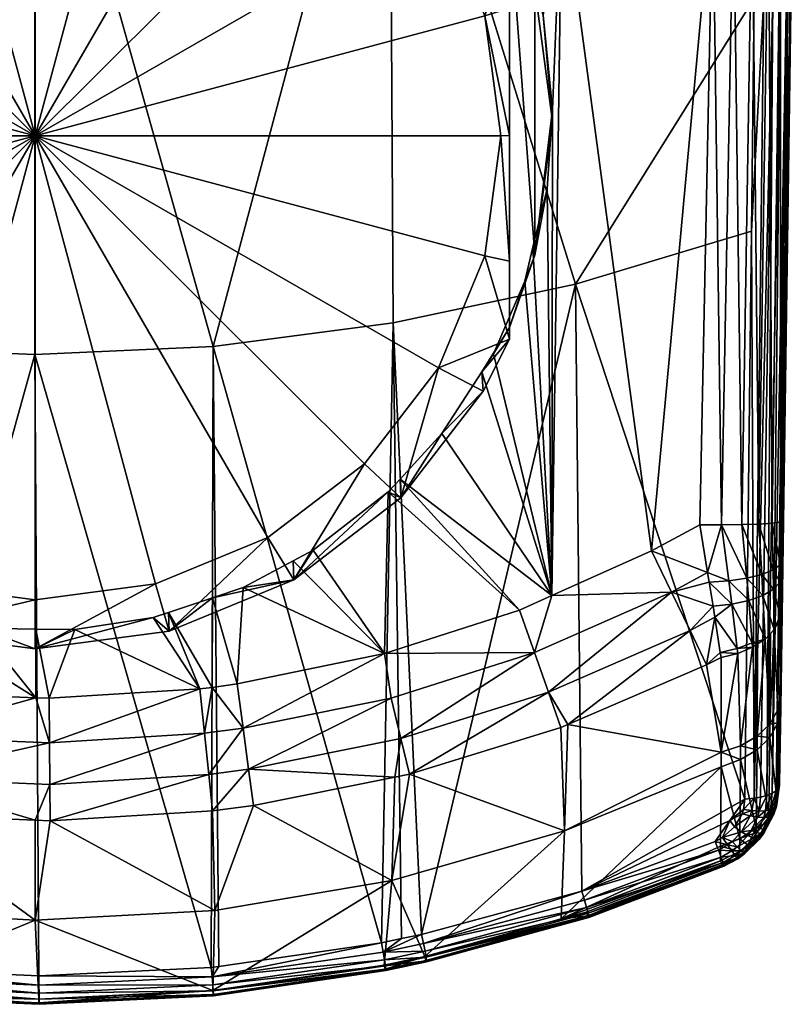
# Model space of a CAD drawing. Extents: x -0.025 to 0.085, y -0.119 to 0.084.
# Tile 2 of 256: x 0 to 0.018, y -0.119 to -0.097. Entities that reach past the tile are written whole.
import ezdxf

# ---------------------------------------------------------------- set-up
doc = ezdxf.new("R2010")
doc.units = 0
doc.layers.add('mesh', color=7, linetype='CONTINUOUS')

msp = doc.modelspace()

# ---------------------------------------------------------------- meshes
at = {"layer": 'mesh'}
mesh = msp.add_polyface(dxfattribs=at)
corners = [(-0.006, -0.088841, 0.083135), (-0.007494, -0.089396, 0.088498), (-0.008485, -0.090741, 0.083301), (-0.007637, -0.091647, 0.082685), (-0.0054, -0.089937, 0.082535), (-0.002795, -0.088862, 0.082441), (-0.003106, -0.087647, 0.08303), (0, -0.099254, 0.08335), (0, -0.088495, 0.082409), (-0.006113, -0.092497, 0.148372), (0, -0.08844, 0.149892), (0, -0.092797, 0.148455), (-0.007898, -0.087553, 0.149815), (-0.007919, -0.092223, 0.14827), (-0.006125, -0.092899, 0.147469), (-0.003565, -0.091164, 0.143714), (-0.007393, -0.090819, 0.143817), (0, -0.091257, 0.143686), (0, -0.091171, 0.143571), (-0.00354, -0.090566, 0.143377), (0, -0.090515, 0.143361), (-0.003532, -0.090424, 0.143391), (0, -0.090658, 0.143347), (-0.003562, -0.091078, 0.143599), (-0.008697, -0.090614, 0.143741), (-0.003558, -0.09097, 0.143505), (-0.008687, -0.090507, 0.14365), (0, -0.091063, 0.143476), (-0.003553, -0.090845, 0.143435), (-0.008674, -0.090384, 0.143582), (0, -0.090938, 0.143405), (-0.003547, -0.090709, 0.143391), (-0.008659, -0.09025, 0.14354), (0, -0.090801, 0.143362), (-0.008642, -0.090111, 0.143527), (-0.007608, -0.090062, 0.143511)]
mesh.append_faces([[corners[k] for k in face] for face in [(0, 1, 2, 2), (3, 0, 2, 2), (4, 0, 3, 3), (5, 6, 4, 4), (7, 8, 5, 5), (9, 10, 11, 11), (9, 12, 10, 10), (9, 13, 12, 12), (14, 15, 16, 16), (14, 17, 15, 15), (15, 17, 18, 18), (19, 20, 21, 21), (19, 22, 20, 20), (23, 15, 18, 18), (23, 16, 15, 15), (24, 16, 23, 23), (24, 25, 26, 26), (23, 25, 24, 24), (23, 27, 25, 25), (18, 27, 23, 23), (26, 28, 29, 29), (25, 28, 26, 26), (25, 30, 28, 28), (27, 30, 25, 25), (29, 31, 32, 32), (28, 31, 29, 29), (28, 33, 31, 31), (30, 33, 28, 28), (32, 19, 34, 34), (31, 19, 32, 32), (31, 22, 19, 19), (33, 22, 31, 31), (35, 19, 21, 21), (35, 34, 19, 19)]])
mesh = msp.add_polyface(dxfattribs=at)
corners = [(0.006283, -0.08855, 0.088404), (0.006, -0.088841, 0.083135), (0.007767, -0.089619, 0.088523), (0.0054, -0.089937, 0.082535), (0.002795, -0.088862, 0.082441), (0.008485, -0.090741, 0.083301), (0.007637, -0.091647, 0.082685), (0, -0.099254, 0.08335), (0.003565, -0.091164, 0.143714), (0, -0.091257, 0.143686), (0, -0.092302, 0.145578), (0.00612, -0.092858, 0.147454), (0.007393, -0.090819, 0.143817), (0.003532, -0.090424, 0.143391), (0, -0.090515, 0.143361), (0, -0.090658, 0.143347), (0.00354, -0.090566, 0.143377), (0, -0.090801, 0.143362), (0.003547, -0.090709, 0.143391), (0, -0.090938, 0.143405), (0.003553, -0.090845, 0.143435), (0, -0.091063, 0.143476), (0.003558, -0.09097, 0.143505), (0, -0.091171, 0.143571), (0.003562, -0.091078, 0.143599), (0.007608, -0.090062, 0.143511), (0.008642, -0.090111, 0.143527), (0.008697, -0.090614, 0.143741), (0.008659, -0.09025, 0.14354), (0.008674, -0.090384, 0.143582), (0.008687, -0.090507, 0.14365), (0.007898, -0.087553, 0.149815), (0.006108, -0.092466, 0.148358), (0.005209, -0.092579, 0.148397), (0.007922, -0.092237, 0.148279), (0, -0.092797, 0.148455), (0, -0.08844, 0.149892)]
mesh.append_faces([[corners[k] for k in face] for face in [(0, 1, 2, 2), (3, 1, 4, 4), (3, 5, 1, 1), (6, 5, 3, 3), (7, 3, 4, 4), (8, 9, 10, 10), (11, 12, 8, 8), (13, 14, 15, 15), (16, 15, 17, 17), (18, 17, 19, 19), (20, 19, 21, 21), (22, 21, 23, 23), (24, 23, 9, 9), (16, 13, 15, 15), (16, 25, 13, 13), (26, 25, 16, 16), (24, 12, 27, 27), (24, 8, 12, 12), (9, 8, 24, 24), (18, 16, 17, 17), (18, 26, 16, 16), (28, 26, 18, 18), (20, 18, 19, 19), (20, 28, 18, 18), (29, 28, 20, 20), (22, 20, 21, 21), (22, 29, 20, 20), (30, 29, 22, 22), (24, 22, 23, 23), (24, 30, 22, 22), (27, 30, 24, 24), (31, 32, 33, 33), (31, 34, 32, 32), (33, 35, 36, 36)]])
mesh = msp.add_polyface(dxfattribs=at)
corners = [(0.011288, -0.094677, 0.088967), (0.011, -0.094146, 0.086718), (0.011591, -0.095829, 0.086865), (0.011557, -0.095649, 0.089029), (0.01178, -0.096455, 0.089081), (0.012, -0.098923, 0.087136), (0.010912, -0.093874, 0.088905), (0.011591, -0.102017, 0.087406), (0.011, -0.094416, 0.083622), (0.011, -0.096289, 0.083432), (0.011, -0.099244, 0.083465), (0.016192, -0.09346, 0.089414), (0.01574, -0.091527, 0.089264), (0.015713, -0.093458, 0.08931), (0.016631, -0.093458, 0.089632), (0.016261, -0.088176, 0.089293), (0.017004, -0.093453, 0.089951), (0.016695, -0.088176, 0.089513), (0.017289, -0.093445, 0.090351), (0.017063, -0.088173, 0.089831), (0.017467, -0.093434, 0.090808), (0.017343, -0.088167, 0.090229), (0.017529, -0.09342, 0.091294), (0.017519, -0.08816, 0.090682), (0.015917, -0.108273, 0.089996), (0.016385, -0.108268, 0.090202), (0.016786, -0.108256, 0.090521), (0.017093, -0.108238, 0.09093), (0.017286, -0.108214, 0.091404), (0.017352, -0.108187, 0.091911), (0.012214, -0.093342, 0.088992), (0.014297, -0.108878, 0.089917), (0.012195, -0.092025, 0.147423), (0.01283, -0.091866, 0.147487), (0.012822, -0.091879, 0.147349), (0.012, -0.098642, 0.0892), (0.010355, -0.09269, 0.088815), (0.012179, -0.09201, 0.147269), (0.012161, -0.091972, 0.147153), (0.01129, -0.092121, 0.147206), (0.008046, -0.092674, 0.147402), (0.013126, -0.091688, 0.14709), (0.012809, -0.091864, 0.147219), (0.012201, -0.092008, 0.147536), (0.013481, -0.09166, 0.147445), (0.012204, -0.091941, 0.147726)]
mesh.append_faces([[corners[k] for k in face] for face in [(0, 1, 2, 2), (2, 3, 0, 0), (2, 4, 3, 3), (5, 4, 2, 2), (0, 6, 1, 1), (7, 2, 1, 1), (1, 8, 9, 9), (9, 10, 1, 1), (11, 12, 13, 13), (14, 15, 11, 11), (16, 17, 14, 14), (18, 19, 16, 16), (20, 21, 18, 18), (22, 23, 20, 20), (24, 11, 13, 13), (25, 14, 11, 11), (26, 16, 14, 14), (27, 18, 16, 16), (28, 20, 18, 18), (29, 22, 20, 20), (30, 3, 4, 4), (31, 13, 30, 30), (13, 12, 30, 30), (30, 0, 3, 3), (30, 6, 0, 0), (32, 33, 34, 34), (30, 4, 35, 35), (36, 6, 30, 30), (37, 38, 39, 39), (39, 40, 37, 37), (37, 41, 38, 38), (37, 34, 42, 42), (32, 34, 37, 37), (43, 33, 32, 32), (44, 43, 45, 45)]])
mesh = msp.add_polyface(dxfattribs=at)
corners = [(0.010392, -0.093217, 0.083517), (0.011, -0.094416, 0.083622), (0.011, -0.094146, 0.086718), (0.010363, -0.104724, 0.089459), (0.010631, -0.10431, 0.089442), (0.011, -0.103701, 0.087554), (0.011, -0.103972, 0.084458), (0.0108, -0.099254, 0.08335), (0.011, -0.099244, 0.083465), (0.010432, -0.09647, 0.083107), (0.010432, -0.102039, 0.083594), (0.011, -0.102161, 0.083945), (0.009353, -0.104634, 0.083821), (0.010392, -0.105171, 0.084563), (0.009353, -0.093875, 0.08288), (0.011, -0.096289, 0.083432), (0.002795, -0.088862, 0.082441), (0, -0.088495, 0.082409), (0, -0.099254, 0.08335), (0.007637, -0.106862, 0.084016), (0.0054, -0.108572, 0.084165), (0.007637, -0.091647, 0.082685), (0.008215, -0.088794, 0.107515), (0.012529, -0.102691, 0.102738), (0.008305, -0.103593, 0.102883), (0.004133, -0.10414, 0.10298), (-0.000005, -0.104327, 0.103024), (-0.000004, -0.089407, 0.107644), (0.006126, -0.092938, 0.14759), (0, -0.093254, 0.147798), (0.006127, -0.092952, 0.147724), (0, -0.093237, 0.147665), (0.003621, -0.093097, 0.14752), (0.00612, -0.092858, 0.147454), (0.010355, -0.09269, 0.088815), (0.010912, -0.093874, 0.088905), (0, -0.093202, 0.147543), (0.006124, -0.092821, 0.148128), (0, -0.093176, 0.148117), (0, -0.093072, 0.148267), (0.006127, -0.092938, 0.147864), (0, -0.093237, 0.147941)]
mesh.append_faces([[corners[k] for k in face] for face in [(0, 1, 2, 2), (3, 4, 5, 5), (5, 6, 3, 3), (7, 8, 9, 9), (10, 11, 7, 7), (10, 6, 11, 11), (12, 6, 10, 10), (12, 13, 6, 6), (14, 1, 0, 0), (9, 1, 14, 14), (9, 15, 1, 1), (8, 15, 9, 9), (16, 17, 18, 18), (18, 12, 10, 10), (18, 19, 12, 12), (20, 19, 18, 18), (18, 9, 14, 14), (18, 7, 9, 9), (10, 7, 18, 18), (14, 21, 18, 18), (22, 23, 24, 24), (25, 26, 27, 27), (24, 25, 22, 22), (28, 29, 30, 30), (28, 31, 29, 29), (32, 31, 28, 28), (28, 33, 32, 32), (2, 34, 0, 0), (2, 35, 34, 34), (32, 36, 31, 31), (37, 38, 39, 39), (40, 41, 38, 38), (30, 41, 40, 40), (29, 41, 30, 30)]])
mesh = msp.add_polyface(dxfattribs=at)
corners = [(-0.010392, -0.105171, 0.084563), (-0.011, -0.103972, 0.084458), (-0.011, -0.103701, 0.087554), (-0.010364, -0.092767, 0.088817), (-0.010923, -0.093872, 0.088903), (-0.011, -0.094146, 0.086718), (-0.011, -0.094416, 0.083622), (-0.010392, -0.093217, 0.083517), (-0.010797, -0.103979, 0.089428), (-0.010351, -0.104718, 0.089457), (-0.0108, -0.099254, 0.08335), (-0.011, -0.099244, 0.083465), (-0.010432, -0.102039, 0.083594), (-0.011, -0.096289, 0.083432), (-0.010432, -0.09647, 0.083107), (-0.009353, -0.093875, 0.08288), (-0.009353, -0.104634, 0.083821), (-0.011, -0.102161, 0.083945), (0, -0.099254, 0.08335), (-0.007637, -0.091647, 0.082685), (-0.0054, -0.089937, 0.082535), (-0.007637, -0.106862, 0.084016), (-0.002795, -0.109647, 0.084259), (0, -0.110013, 0.084291), (-0.008223, -0.088813, 0.107557), (-0.008315, -0.103612, 0.102932), (-0.012539, -0.102708, 0.102783), (-0.004143, -0.104152, 0.10301), (-0.000004, -0.089407, 0.107644), (-0.000005, -0.104327, 0.103024), (-0.006127, -0.092952, 0.147724), (0, -0.093254, 0.147798), (0, -0.093237, 0.147665), (-0.006127, -0.092938, 0.147864), (-0.006126, -0.092938, 0.14759), (0, -0.093202, 0.147543), (0, -0.093237, 0.147941), (-0.006126, -0.092894, 0.148002), (0, -0.093176, 0.148117), (-0.006121, -0.092724, 0.148234), (0, -0.093072, 0.148267)]
mesh.append_faces([[corners[k] for k in face] for face in [(0, 1, 2, 2), (3, 4, 5, 5), (3, 6, 7, 7), (5, 6, 3, 3), (2, 8, 9, 9), (10, 11, 12, 12), (10, 13, 11, 11), (14, 13, 10, 10), (14, 6, 13, 13), (15, 6, 14, 14), (12, 1, 16, 16), (12, 17, 1, 1), (11, 17, 12, 12), (15, 7, 6, 6), (18, 15, 14, 14), (18, 19, 15, 15), (20, 19, 18, 18), (18, 12, 16, 16), (18, 10, 12, 12), (14, 10, 18, 18), (16, 21, 18, 18), (22, 23, 18, 18), (2, 11, 5, 5), (2, 17, 11, 11), (1, 17, 2, 2), (24, 25, 26, 26), (24, 27, 25, 25), (28, 29, 27, 27), (30, 31, 32, 32), (30, 33, 31, 31), (34, 32, 35, 35), (33, 36, 31, 31), (37, 38, 36, 36), (39, 40, 38, 38)]])
mesh = msp.add_polyface(dxfattribs=at)
corners = [(-0.010364, -0.092767, 0.088817), (-0.010392, -0.093217, 0.083517), (-0.010174, -0.092391, 0.088787), (-0.009353, -0.093875, 0.08288), (-0.008485, -0.090741, 0.083301), (-0.007637, -0.091647, 0.082685), (0, -0.099254, 0.08335), (-0.002795, -0.088862, 0.082441), (-0.0054, -0.089937, 0.082535), (-0.000004, -0.089407, 0.107644), (-0.004143, -0.104152, 0.10301), (-0.008223, -0.088813, 0.107557), (-0.012247, -0.093329, 0.088992), (-0.006126, -0.092938, 0.14759), (-0.006125, -0.092899, 0.147469), (-0.007549, -0.092681, 0.147394), (-0.006127, -0.092952, 0.147724), (0, -0.093237, 0.147665), (-0.006113, -0.092497, 0.148372), (-0.006117, -0.092614, 0.148316), (-0.007919, -0.092223, 0.14827), (-0.012195, -0.091839, 0.147863), (-0.006121, -0.092724, 0.148234), (-0.006124, -0.092821, 0.148128), (-0.007393, -0.090819, 0.143817), (0, -0.092302, 0.145578), (0, -0.091257, 0.143686), (0, -0.093202, 0.147543), (0, -0.092913, 0.148394), (-0.012204, -0.091941, 0.147726), (-0.006126, -0.092894, 0.148002), (-0.012204, -0.092002, 0.147578), (-0.006127, -0.092938, 0.147864), (-0.012179, -0.09201, 0.147269), (-0.011288, -0.092106, 0.147199), (-0.012195, -0.092025, 0.147423), (0, -0.093237, 0.147941), (0, -0.093176, 0.148117), (0, -0.093072, 0.148267), (0, -0.092797, 0.148455), (-0.012179, -0.09172, 0.147962)]
mesh.append_faces([[corners[k] for k in face] for face in [(0, 1, 2, 2), (3, 4, 1, 1), (5, 4, 3, 3), (6, 7, 8, 8), (9, 10, 11, 11), (12, 0, 2, 2), (13, 14, 15, 15), (16, 17, 13, 13), (18, 19, 20, 20), (21, 22, 23, 23), (14, 24, 15, 15), (14, 25, 26, 26), (13, 27, 14, 14), (28, 22, 19, 19), (29, 23, 30, 30), (31, 32, 16, 16), (33, 15, 34, 34), (33, 13, 15, 15), (33, 16, 13, 13), (35, 16, 33, 33), (35, 31, 16, 16), (30, 36, 32, 32), (23, 37, 30, 30), (22, 37, 23, 23), (28, 38, 22, 22), (18, 28, 19, 19), (39, 28, 18, 18), (21, 23, 29, 29), (40, 22, 21, 21), (40, 19, 22, 22), (40, 20, 19, 19), (30, 31, 29, 29), (32, 31, 30, 30), (27, 25, 14, 14)]])
mesh = msp.add_polyface(dxfattribs=at)
corners = [(0.009353, -0.093875, 0.08288), (0.010392, -0.093217, 0.083517), (0.007637, -0.091647, 0.082685), (0, -0.099254, 0.08335), (0.0054, -0.089937, 0.082535), (0.008215, -0.088794, 0.107515), (0.004133, -0.10414, 0.10298), (-0.000004, -0.089407, 0.107644), (0.008703, -0.090701, 0.143852), (0.008046, -0.092674, 0.147402), (0.01129, -0.092121, 0.147206), (0.003621, -0.093097, 0.14752), (0.003565, -0.091164, 0.143714), (0, -0.092302, 0.145578), (0.00612, -0.092858, 0.147454), (0.007556, -0.092721, 0.147415), (0.007393, -0.090819, 0.143817), (0.012195, -0.092025, 0.147423), (0.006127, -0.092952, 0.147724), (0.006127, -0.092938, 0.147864), (0.006126, -0.092938, 0.14759), (0.006124, -0.092821, 0.148128), (0, -0.093072, 0.148267), (0.006121, -0.092724, 0.148234), (0.006117, -0.092614, 0.148316), (0.007922, -0.092237, 0.148279), (0.010127, -0.09196, 0.148183), (0.006108, -0.092466, 0.148358), (0.005209, -0.092579, 0.148397), (0.010355, -0.09269, 0.088815), (0.008485, -0.090741, 0.083301), (0, -0.093202, 0.147543), (0, -0.092913, 0.148394), (0, -0.092797, 0.148455), (0.012204, -0.091941, 0.147726), (0.006126, -0.092894, 0.148002), (0.012179, -0.09201, 0.147269), (0, -0.093176, 0.148117), (0.012175, -0.091693, 0.147975), (0.012195, -0.091839, 0.147863), (0.012201, -0.092008, 0.147536)]
mesh.append_faces([[corners[k] for k in face] for face in [(0, 1, 2, 2), (3, 2, 4, 4), (5, 6, 7, 7), (8, 9, 10, 10), (11, 12, 13, 13), (14, 12, 11, 11), (15, 16, 14, 14), (17, 18, 19, 19), (20, 15, 14, 14), (9, 15, 20, 20), (21, 22, 23, 23), (24, 25, 26, 26), (24, 27, 25, 25), (28, 27, 24, 24), (1, 29, 30, 30), (11, 13, 31, 31), (32, 33, 28, 28), (21, 34, 35, 35), (23, 34, 21, 21), (36, 18, 17, 17), (36, 20, 18, 18), (36, 9, 20, 20), (24, 32, 28, 28), (23, 32, 24, 24), (23, 22, 32, 32), (35, 37, 21, 21), (19, 37, 35, 35), (38, 24, 26, 26), (38, 23, 24, 24), (39, 23, 38, 38), (39, 34, 23, 23), (19, 40, 17, 17), (35, 40, 19, 19), (35, 34, 40, 40)]])
mesh = msp.add_polyface(dxfattribs=at)
corners = [(0.011591, -0.102017, 0.087406), (0.011545, -0.101837, 0.089343), (0.011873, -0.100481, 0.089286), (0.011356, -0.102622, 0.089376), (0.011, -0.103701, 0.087554), (0.010631, -0.10431, 0.089442), (0.0108, -0.099254, 0.08335), (0.011, -0.102161, 0.083945), (0.011, -0.099244, 0.083465), (0.011, -0.094146, 0.086718), (0.012, -0.098923, 0.087136), (0.011591, -0.095829, 0.086865), (0.011, -0.103972, 0.084458), (0.017185, -0.114441, 0.097315), (0.017423, -0.095904, 0.103865), (0.017507, -0.095836, 0.103653), (0.016969, -0.114551, 0.097618), (0.017111, -0.096011, 0.104205), (0.017289, -0.095963, 0.104053), (0.016902, -0.096043, 0.104313), (0.01661, -0.101467, 0.102481), (0.016671, -0.096058, 0.104372), (0.015917, -0.108273, 0.089996), (0.015713, -0.093458, 0.08931), (0.015411, -0.108271, 0.089915), (0.016385, -0.108268, 0.090202), (0.016192, -0.09346, 0.089414), (0.016786, -0.108256, 0.090521), (0.016631, -0.093458, 0.089632), (0.017093, -0.108238, 0.09093), (0.017004, -0.093453, 0.089951), (0.017286, -0.108214, 0.091404), (0.017289, -0.093445, 0.090351), (0.017352, -0.108187, 0.091911), (0.017467, -0.093434, 0.090808), (0.012529, -0.102691, 0.102738), (0.008215, -0.088794, 0.107515), (0.01734, -0.109063, 0.092062), (0.017335, -0.109431, 0.092193), (0.017536, -0.095763, 0.103428), (0.017529, -0.09342, 0.091294), (0.011983, -0.109916, 0.08992), (0.012, -0.098642, 0.0892), (0.01178, -0.096455, 0.089081), (0.017242, -0.114377, 0.09714), (0.017093, -0.1145, 0.097476), (0.016676, -0.114617, 0.097807), (0.017324, -0.110206, 0.092643), (0.017295, -0.112217, 0.094433), (0.012214, -0.093342, 0.088992)]
mesh.append_faces([[corners[k] for k in face] for face in [(0, 1, 2, 2), (0, 3, 1, 1), (4, 3, 0, 0), (4, 5, 3, 3), (6, 7, 8, 8), (0, 9, 4, 4), (10, 11, 0, 0), (7, 12, 4, 4), (9, 7, 4, 4), (9, 8, 7, 7), (13, 14, 15, 15), (16, 17, 18, 18), (19, 20, 21, 21), (22, 23, 24, 24), (25, 26, 22, 22), (27, 28, 25, 25), (29, 30, 27, 27), (31, 32, 29, 29), (33, 34, 31, 31), (21, 20, 35, 35), (36, 21, 35, 35), (37, 38, 39, 39), (39, 40, 33, 33), (41, 1, 3, 3), (41, 2, 1, 1), (10, 42, 43, 43), (0, 42, 10, 10), (0, 2, 42, 42), (44, 15, 39, 39), (45, 18, 14, 14), (46, 19, 17, 17), (46, 20, 19, 19), (47, 48, 39, 39), (41, 49, 42, 42)]])
mesh = msp.add_polyface(dxfattribs=at)
corners = [(0.009434, -0.106159, 0.089516), (0.008485, -0.107647, 0.08478), (0.008467, -0.107212, 0.08956), (0.010392, -0.105171, 0.084563), (0.010363, -0.104724, 0.089459), (0.011, -0.103972, 0.084458), (0.009353, -0.104634, 0.083821), (0.007637, -0.106862, 0.084016), (0.014756, -0.109833, 0.090109), (0.014297, -0.108878, 0.089917), (0.011983, -0.109916, 0.08992), (0.015762, -0.110417, 0.090539), (0.015187, -0.110729, 0.090522), (0.015569, -0.111524, 0.091139), (0.015723, -0.110165, 0.090386), (0.015633, -0.109602, 0.090167), (0.015596, -0.109383, 0.090126), (0.015411, -0.108271, 0.089915), (0.011907, -0.112156, 0.090551), (0.011582, -0.111236, 0.090128), (0.011234, -0.110252, 0.089921), (0.008305, -0.103593, 0.102883), (0.012529, -0.102691, 0.102738), (0.008964, -0.117774, 0.097927), (0.008494, -0.117872, 0.09794), (0.00803, -0.117968, 0.097953), (0.011356, -0.102622, 0.089376), (0.010631, -0.10431, 0.089442), (0.012214, -0.093342, 0.088992), (0.015713, -0.093458, 0.08931), (0.008191, -0.107513, 0.089573), (0.006, -0.109547, 0.084946), (0.0081, -0.111259, 0.089922), (0.008258, -0.112293, 0.090143), (0.016461, -0.114639, 0.097876), (0.012676, -0.11677, 0.097796), (0.012, -0.098642, 0.0892), (0.011873, -0.100481, 0.089286)]
mesh.append_faces([[corners[k] for k in face] for face in [(0, 1, 2, 2), (0, 3, 1, 1), (4, 3, 0, 0), (4, 5, 3, 3), (6, 1, 3, 3), (7, 1, 6, 6), (8, 9, 10, 10), (11, 12, 13, 13), (14, 8, 12, 12), (15, 8, 14, 14), (16, 8, 15, 15), (16, 9, 8, 8), (17, 9, 16, 16), (8, 18, 12, 12), (8, 19, 18, 18), (10, 19, 8, 8), (10, 20, 19, 19), (21, 22, 23, 23), (24, 25, 21, 21), (10, 26, 27, 27), (4, 10, 27, 27), (10, 2, 20, 20), (10, 0, 2, 2), (4, 0, 10, 10), (9, 28, 10, 10), (17, 29, 9, 9), (1, 30, 2, 2), (31, 30, 1, 1), (32, 19, 20, 20), (32, 33, 19, 19), (34, 35, 22, 22), (20, 30, 32, 32), (20, 2, 30, 30), (36, 37, 10, 10)]])
mesh = msp.add_polyface(dxfattribs=at)
corners = [(0.015917, -0.108273, 0.089996), (0.015411, -0.108271, 0.089915), (0.015596, -0.109383, 0.090126), (0.017125, -0.109768, 0.09138), (0.017276, -0.110379, 0.092245), (0.01728, -0.109605, 0.091775), (0.017282, -0.109196, 0.091613), (0.017335, -0.109431, 0.092193), (0.01734, -0.109063, 0.092062), (0.017116, -0.109319, 0.091188), (0.016851, -0.109427, 0.090813), (0.016876, -0.109913, 0.091026), (0.016502, -0.109514, 0.090507), (0.016548, -0.110031, 0.090733), (0.016088, -0.109573, 0.090288), (0.015633, -0.109602, 0.090167), (0.016157, -0.110116, 0.090516), (0.017286, -0.108214, 0.091404), (0.017352, -0.108187, 0.091911), (0.017093, -0.108238, 0.09093), (0.016786, -0.108256, 0.090521), (0.016385, -0.108268, 0.090202), (0.016461, -0.114639, 0.097876), (0.012529, -0.102691, 0.102738), (0.01661, -0.101467, 0.102481), (0.017264, -0.114206, 0.096811), (0.017262, -0.11431, 0.096959), (0.017536, -0.095763, 0.103428), (0.01729, -0.112511, 0.09474), (0.017295, -0.112217, 0.094433), (0.017242, -0.114377, 0.09714), (0.017185, -0.114441, 0.097315), (0.017507, -0.095836, 0.103653), (0.017093, -0.1145, 0.097476), (0.017423, -0.095904, 0.103865), (0.017324, -0.110206, 0.092643)]
mesh.append_faces([[corners[k] for k in face] for face in [(0, 1, 2, 2), (3, 4, 5, 5), (6, 7, 8, 8), (6, 5, 7, 7), (9, 5, 6, 6), (9, 3, 5, 5), (10, 3, 9, 9), (10, 11, 3, 3), (12, 11, 10, 10), (12, 13, 11, 11), (14, 13, 12, 12), (15, 16, 14, 14), (17, 8, 18, 18), (17, 6, 8, 8), (19, 6, 17, 17), (19, 9, 6, 6), (20, 9, 19, 19), (20, 10, 9, 9), (21, 10, 20, 20), (21, 12, 10, 10), (0, 12, 21, 21), (0, 14, 12, 12), (2, 14, 0, 0), (2, 15, 14, 14), (22, 23, 24, 24), (25, 26, 27, 27), (27, 28, 25, 25), (27, 29, 28, 28), (27, 18, 8, 8), (30, 27, 26, 26), (31, 32, 30, 30), (33, 34, 31, 31), (5, 35, 7, 7), (27, 7, 35, 35)]])
mesh = msp.add_polyface(dxfattribs=at)
corners = [(0.016819, -0.114592, 0.097734), (0.017111, -0.096011, 0.104205), (0.016969, -0.114551, 0.097618), (0.016746, -0.11318, 0.09348), (0.016754, -0.111038, 0.091561), (0.016639, -0.111112, 0.091462), (0.016157, -0.110116, 0.090516), (0.015723, -0.110165, 0.090386), (0.015762, -0.110417, 0.090539), (0.016631, -0.111008, 0.091372), (0.016282, -0.111147, 0.091175), (0.016548, -0.110031, 0.090733), (0.015889, -0.111239, 0.091041), (0.016088, -0.109573, 0.090288), (0.015633, -0.109602, 0.090167), (0.015569, -0.111524, 0.091139), (0.015907, -0.111355, 0.091136), (0.015187, -0.110729, 0.090522), (0.017289, -0.095963, 0.104053), (0.017093, -0.1145, 0.097476), (0.016676, -0.114617, 0.097807), (0.016461, -0.114639, 0.097876), (0.01661, -0.101467, 0.102481), (0.017041, -0.112896, 0.093763), (0.017055, -0.110794, 0.091881), (0.016926, -0.110926, 0.091708), (0.017141, -0.110706, 0.091996), (0.017227, -0.112568, 0.094087), (0.017249, -0.110511, 0.092249), (0.017324, -0.110206, 0.092643), (0.017295, -0.112217, 0.094433), (0.016295, -0.111258, 0.091269), (0.017276, -0.110379, 0.092245), (0.01728, -0.109605, 0.091775), (0.017125, -0.109768, 0.09138), (0.016876, -0.109913, 0.091026)]
mesh.append_faces([[corners[k] for k in face] for face in [(0, 1, 2, 2), (3, 4, 5, 5), (6, 7, 8, 8), (5, 9, 10, 10), (5, 4, 9, 9), (6, 9, 11, 11), (6, 10, 9, 9), (8, 10, 6, 6), (8, 12, 10, 10), (13, 6, 11, 11), (14, 7, 6, 6), (15, 16, 12, 12), (8, 15, 12, 12), (7, 17, 8, 8), (2, 18, 19, 19), (20, 1, 0, 0), (21, 22, 20, 20), (23, 24, 25, 25), (23, 26, 24, 24), (27, 28, 26, 26), (29, 28, 30, 30), (31, 12, 16, 16), (31, 10, 12, 12), (31, 5, 10, 10), (25, 24, 26, 26), (9, 4, 25, 25), (32, 28, 29, 29), (26, 28, 32, 32), (33, 32, 29, 29), (34, 26, 32, 32), (35, 26, 34, 34), (35, 25, 26, 26), (11, 25, 35, 35), (11, 9, 25, 25)]])
mesh = msp.add_polyface(dxfattribs=at)
corners = [(-0.006, -0.109547, 0.084946), (-0.005982, -0.109105, 0.089647), (-0.005154, -0.10958, 0.089671), (-0.006754, -0.108662, 0.089625), (-0.008168, -0.107496, 0.089572), (-0.008485, -0.107647, 0.08478), (-0.004093, -0.109969, 0.089691), (-0.003106, -0.110741, 0.085051), (-0.001279, -0.110673, 0.089729), (0, -0.111148, 0.085086), (0, -0.110013, 0.084291), (-0.002795, -0.109647, 0.084259), (-0.0054, -0.108572, 0.084165), (-0.007637, -0.106862, 0.084016), (-0.010392, -0.105171, 0.084563), (0, -0.099254, 0.08335), (-0.000005, -0.104327, 0.103024), (-0.003953, -0.118559, 0.098037), (-0.004143, -0.104152, 0.10301), (-0.008297, -0.117922, 0.09795), (-0.008315, -0.103612, 0.102932), (-0.004273, -0.118512, 0.098031), (-0.008128, -0.111253, 0.089922), (-0.00827, -0.111219, 0.089922), (-0.006518, -0.11164, 0.089922), (-0.00408, -0.112011, 0.089921), (-0.008483, -0.107226, 0.08956), (-0.003105, -0.110332, 0.089711), (0.000019, -0.110693, 0.089731), (0.00002, -0.112286, 0.089918)]
mesh.append_faces([[corners[k] for k in face] for face in [(0, 1, 2, 2), (0, 3, 1, 1), (0, 4, 3, 3), (5, 4, 0, 0), (6, 0, 2, 2), (6, 7, 0, 0), (7, 8, 9, 9), (10, 7, 9, 9), (11, 7, 10, 10), (11, 0, 7, 7), (12, 0, 11, 11), (12, 5, 0, 0), (13, 5, 12, 12), (13, 14, 5, 5), (15, 12, 11, 11), (15, 13, 12, 12), (16, 17, 18, 18), (18, 19, 20, 20), (17, 21, 18, 18), (22, 4, 23, 23), (22, 3, 4, 4), (22, 1, 3, 3), (24, 1, 22, 22), (24, 2, 1, 1), (25, 2, 24, 24), (6, 2, 25, 25), (5, 26, 4, 4), (27, 7, 6, 6), (7, 27, 8, 8), (8, 28, 9, 9), (23, 4, 26, 26), (27, 29, 8, 8), (6, 25, 27, 27), (29, 28, 8, 8)]])
mesh = msp.add_polyface(dxfattribs=at)
corners = [(0, -0.111148, 0.085086), (0.002741, -0.110425, 0.089716), (0.003106, -0.110741, 0.085051), (0.000923, -0.110706, 0.089731), (0.006, -0.109547, 0.084946), (0.004829, -0.109728, 0.089678), (0.005986, -0.10911, 0.089647), (0.004112, -0.109968, 0.089691), (0.003097, -0.110306, 0.089709), (0.006451, -0.108862, 0.089635), (0.007637, -0.106862, 0.084016), (0.008485, -0.107647, 0.08478), (0.0054, -0.108572, 0.084165), (0.002795, -0.109647, 0.084259), (0, -0.110013, 0.084291), (0, -0.099254, 0.08335), (0.00803, -0.117968, 0.097953), (0.004262, -0.118516, 0.09803), (0.004133, -0.10414, 0.10298), (0.004086, -0.118542, 0.098033), (0.000091, -0.118736, 0.098064), (-0.000005, -0.104327, 0.103024), (0.008305, -0.103593, 0.102883), (0.003818, -0.112082, 0.08992), (0.004104, -0.112044, 0.089921), (0.004689, -0.111966, 0.089921), (0.000019, -0.110693, 0.089731), (0.008191, -0.107513, 0.089573), (0.000326, -0.112298, 0.089918), (0.0081, -0.111259, 0.089922)]
mesh.append_faces([[corners[k] for k in face] for face in [(0, 1, 2, 2), (0, 3, 1, 1), (4, 5, 6, 6), (4, 7, 5, 5), (2, 7, 4, 4), (2, 8, 7, 7), (1, 8, 2, 2), (6, 9, 4, 4), (10, 4, 11, 11), (12, 4, 10, 10), (12, 2, 4, 4), (13, 2, 12, 12), (13, 0, 2, 2), (14, 0, 13, 13), (15, 13, 12, 12), (15, 14, 13, 13), (16, 17, 18, 18), (19, 20, 21, 21), (18, 19, 21, 21), (17, 19, 18, 18), (22, 16, 18, 18), (23, 1, 3, 3), (23, 8, 1, 1), (24, 8, 23, 23), (24, 7, 8, 8), (25, 7, 24, 24), (25, 5, 7, 7), (0, 26, 3, 3), (4, 9, 27, 27), (28, 3, 26, 26), (29, 5, 25, 25), (29, 6, 5, 5), (29, 9, 6, 6), (29, 27, 9, 9)]])
mesh = msp.add_polyface(dxfattribs=at)
corners = [(0.012817, -0.117345, 0.096585), (0.012196, -0.117416, 0.096381), (0.009038, -0.118289, 0.0965), (0.008069, -0.118183, 0.09784), (0.008494, -0.117872, 0.09794), (0.008964, -0.117774, 0.097927), (0.009009, -0.117987, 0.097813), (0.009044, -0.118167, 0.097649), (0.009068, -0.118303, 0.097446), (0.008101, -0.118364, 0.097677), (0.00908, -0.118386, 0.097215), (0.008123, -0.1185, 0.097474), (0.009079, -0.118412, 0.09697), (0.008134, -0.118585, 0.097243), (0.009065, -0.118379, 0.096727), (0.008133, -0.118611, 0.096999), (0.012789, -0.11715, 0.097511), (0.012739, -0.116977, 0.097678), (0.012824, -0.11728, 0.097305), (0.012841, -0.117358, 0.097072), (0.012838, -0.11738, 0.096828), (0.00812, -0.118579, 0.096755), (0.008484, -0.113232, 0.090578), (0.011582, -0.111236, 0.090128), (0.008258, -0.112293, 0.090143), (0.011907, -0.112156, 0.090551), (0.012195, -0.112972, 0.091171), (0.012352, -0.112905, 0.09117), (0.008682, -0.114061, 0.091206), (0.008275, -0.116523, 0.093693), (0.012278, -0.115376, 0.093575), (0.008096, -0.118489, 0.096528), (0.012676, -0.11677, 0.097796), (0.012529, -0.102691, 0.102738)]
mesh.append_faces([[corners[k] for k in face] for face in [(0, 1, 2, 2), (3, 4, 5, 5), (6, 3, 5, 5), (7, 3, 6, 6), (8, 9, 7, 7), (10, 11, 8, 8), (12, 13, 10, 10), (14, 15, 12, 12), (16, 6, 17, 17), (16, 7, 6, 6), (18, 7, 16, 16), (18, 8, 7, 7), (19, 8, 18, 18), (19, 10, 8, 8), (20, 10, 19, 19), (20, 12, 10, 10), (0, 12, 20, 20), (0, 14, 12, 12), (2, 14, 0, 0), (2, 21, 14, 14), (22, 23, 24, 24), (25, 23, 22, 22), (25, 26, 27, 27), (25, 28, 26, 26), (22, 28, 25, 25), (28, 29, 30, 30), (30, 26, 28, 28), (30, 27, 26, 26), (30, 2, 1, 1), (29, 2, 30, 30), (29, 31, 2, 2), (6, 5, 32, 32), (17, 6, 32, 32), (33, 32, 5, 5)]])
mesh = msp.add_polyface(dxfattribs=at)
corners = [(0.009044, -0.118167, 0.097649), (0.008101, -0.118364, 0.097677), (0.008069, -0.118183, 0.09784), (0.009068, -0.118303, 0.097446), (0.008123, -0.1185, 0.097474), (0.00803, -0.117968, 0.097953), (0.008494, -0.117872, 0.09794), (0.000334, -0.113335, 0.090159), (0.003818, -0.112082, 0.08992), (0.000326, -0.112298, 0.089918), (0.003927, -0.113109, 0.090156), (0.004104, -0.112044, 0.089921), (0.004826, -0.11299, 0.090154), (0.004028, -0.114065, 0.090603), (0.004117, -0.114905, 0.091243), (0.004953, -0.113943, 0.090599), (0.000349, -0.115142, 0.091262), (0.000342, -0.114297, 0.090614), (0.004689, -0.111966, 0.089921), (0.008258, -0.112293, 0.090143), (0.008484, -0.113232, 0.090578), (0.00834, -0.114129, 0.091209), (0.008682, -0.114061, 0.091206), (0.005064, -0.114781, 0.091237), (0.008305, -0.103593, 0.102883), (0.008964, -0.117774, 0.097927), (0.008275, -0.116523, 0.093693), (0.004165, -0.117217, 0.093786), (0, -0.117445, 0.09383), (0.000923, -0.110706, 0.089731), (0.0081, -0.111259, 0.089922), (0.004126, -0.119076, 0.096613), (0.008096, -0.118489, 0.096528)]
mesh.append_faces([[corners[k] for k in face] for face in [(0, 1, 2, 2), (3, 4, 1, 1), (5, 6, 2, 2), (7, 8, 9, 9), (10, 8, 7, 7), (10, 11, 8, 8), (12, 11, 10, 10), (13, 14, 15, 15), (13, 16, 14, 14), (17, 16, 13, 13), (18, 11, 12, 12), (17, 10, 7, 7), (13, 10, 17, 17), (13, 12, 10, 10), (15, 12, 13, 13), (15, 19, 12, 12), (20, 19, 15, 15), (20, 21, 22, 22), (15, 21, 20, 20), (15, 23, 21, 21), (14, 23, 15, 15), (24, 25, 6, 6), (26, 23, 27, 27), (26, 21, 23, 23), (22, 21, 26, 26), (27, 16, 28, 28), (27, 14, 16, 16), (23, 14, 27, 27), (8, 29, 9, 9), (30, 12, 19, 19), (18, 12, 30, 30), (27, 31, 26, 26), (28, 31, 27, 27), (31, 32, 26, 26)]])
mesh = msp.add_polyface(dxfattribs=at)
corners = [(0.000091, -0.118955, 0.097953), (-0.003953, -0.118559, 0.098037), (0.000091, -0.118736, 0.098064), (-0.003972, -0.118776, 0.097926), (0.000092, -0.11914, 0.097792), (-0.003987, -0.11896, 0.097764), (0.000092, -0.11928, 0.09759), (-0.003997, -0.119099, 0.097562), (0.000092, -0.119367, 0.09736), (-0.004002, -0.119185, 0.097333), (0.000092, -0.119396, 0.097116), (-0.004002, -0.119213, 0.097089), (0.000091, -0.119364, 0.096873), (-0.003996, -0.119181, 0.096846), (0.000091, -0.119274, 0.096644), (-0.003984, -0.119091, 0.096618), (-0.003217, -0.113186, 0.090157), (-0.003129, -0.112155, 0.08992), (-0.00408, -0.112011, 0.089921), (0.00002, -0.112286, 0.089918), (0.000334, -0.113335, 0.090159), (0.000326, -0.112298, 0.089918), (0.000342, -0.114297, 0.090614), (0.000001, -0.115127, 0.091261), (0.000349, -0.115142, 0.091262), (-0.003299, -0.114143, 0.090607), (-0.00337, -0.114985, 0.091249), (-0.004199, -0.114861, 0.091243), (-0.000005, -0.104327, 0.103024), (0, -0.117445, 0.09383), (-0.004164, -0.117211, 0.093779), (-0.003105, -0.110332, 0.089711), (0.000019, -0.110693, 0.089731)]
mesh.append_faces([[corners[k] for k in face] for face in [(0, 1, 2, 2), (0, 3, 1, 1), (4, 3, 0, 0), (4, 5, 3, 3), (6, 5, 4, 4), (6, 7, 5, 5), (8, 7, 6, 6), (8, 9, 7, 7), (10, 9, 8, 8), (10, 11, 9, 9), (12, 11, 10, 10), (12, 13, 11, 11), (14, 13, 12, 12), (14, 15, 13, 13), (16, 17, 18, 18), (16, 19, 17, 17), (20, 19, 16, 16), (20, 21, 19, 19), (22, 23, 24, 24), (25, 23, 22, 22), (25, 26, 23, 23), (27, 26, 25, 25), (25, 20, 16, 16), (22, 20, 25, 25), (28, 2, 1, 1), (29, 23, 26, 26), (29, 24, 23, 23), (26, 27, 30, 30), (30, 29, 26, 26), (30, 15, 29, 29), (15, 14, 29, 29), (31, 17, 19, 19), (31, 18, 17, 17), (21, 32, 19, 19)]])
mesh = msp.add_polyface(dxfattribs=at)
corners = [(0.016789, -0.114914, 0.097612), (0.016819, -0.114592, 0.097734), (0.016969, -0.114551, 0.097618), (0.016342, -0.115555, 0.095843), (0.016722, -0.1153, 0.096028), (0.016359, -0.113721, 0.093591), (0.016743, -0.113494, 0.09381), (0.016746, -0.11318, 0.09348), (0.016361, -0.113403, 0.093256), (0.017197, -0.114604, 0.096527), (0.017037, -0.113204, 0.094086), (0.017013, -0.114977, 0.096261), (0.017223, -0.11287, 0.094403), (0.017041, -0.112896, 0.093763), (0.017227, -0.112568, 0.094087), (0.015911, -0.11355, 0.093105), (0.016639, -0.111112, 0.091462), (0.017264, -0.114206, 0.096811), (0.017262, -0.11431, 0.096959), (0.01729, -0.112511, 0.09474), (0.017295, -0.112217, 0.094433), (0.017189, -0.114805, 0.096934), (0.017197, -0.114745, 0.09674), (0.017242, -0.114377, 0.09714), (0.017185, -0.114441, 0.097315), (0.017142, -0.114854, 0.097127), (0.017057, -0.114889, 0.097309), (0.017093, -0.1145, 0.097476), (0.016938, -0.114909, 0.097473), (0.01591, -0.113889, 0.093464), (0.016295, -0.111258, 0.091269), (0.015907, -0.111355, 0.091136), (0.016926, -0.110926, 0.091708), (0.016754, -0.111038, 0.091561), (0.017141, -0.110706, 0.091996), (0.017249, -0.110511, 0.092249)]
mesh.append_faces([[corners[k] for k in face] for face in [(0, 1, 2, 2), (3, 4, 5, 5), (6, 7, 8, 8), (9, 10, 11, 11), (12, 10, 9, 9), (12, 13, 10, 10), (14, 13, 12, 12), (5, 8, 15, 15), (5, 6, 8, 8), (4, 6, 5, 5), (7, 16, 8, 8), (7, 10, 13, 13), (6, 10, 7, 7), (6, 11, 10, 10), (4, 11, 6, 6), (17, 9, 18, 18), (17, 12, 9, 9), (19, 12, 17, 17), (19, 14, 12, 12), (20, 14, 19, 19), (21, 18, 22, 22), (21, 23, 18, 18), (24, 23, 25, 25), (26, 27, 24, 24), (28, 2, 27, 27), (18, 9, 22, 22), (15, 29, 5, 5), (15, 30, 31, 31), (15, 8, 30, 30), (8, 16, 30, 30), (32, 33, 7, 7), (7, 13, 32, 32), (14, 34, 13, 13), (20, 35, 14, 14)]])
mesh = msp.add_polyface(dxfattribs=at)
corners = [(0.016231, -0.115944, 0.097169), (0.015952, -0.116103, 0.097153), (0.015909, -0.115982, 0.097362), (0.016156, -0.11584, 0.09737), (0.015846, -0.115817, 0.097533), (0.016058, -0.115698, 0.097534), (0.015767, -0.11562, 0.097656), (0.012739, -0.116977, 0.097678), (0.012789, -0.11715, 0.097511), (0.012824, -0.11728, 0.097305), (0.015972, -0.116176, 0.09692), (0.012841, -0.117358, 0.097072), (0.015969, -0.116194, 0.096675), (0.012838, -0.11738, 0.096828), (0.015941, -0.116156, 0.096434), (0.012817, -0.117345, 0.096585), (0.012779, -0.117255, 0.09636), (0.012196, -0.117416, 0.096381), (0.015187, -0.110729, 0.090522), (0.012352, -0.112905, 0.09117), (0.015569, -0.111524, 0.091139), (0.011907, -0.112156, 0.090551), (0.015911, -0.11355, 0.093105), (0.012278, -0.115376, 0.093575), (0.015907, -0.111355, 0.091136), (0.015943, -0.115527, 0.097653), (0.012676, -0.11677, 0.097796), (0.015892, -0.116066, 0.096211), (0.016336, -0.115848, 0.096272), (0.015897, -0.115726, 0.095717), (0.016114, -0.115131, 0.097766), (0.016461, -0.114639, 0.097876), (0.01591, -0.113889, 0.093464)]
mesh.append_faces([[corners[k] for k in face] for face in [(0, 1, 2, 2), (3, 2, 4, 4), (5, 4, 6, 6), (5, 3, 4, 4), (2, 7, 4, 4), (2, 8, 7, 7), (1, 8, 2, 2), (1, 9, 8, 8), (10, 9, 1, 1), (10, 11, 9, 9), (12, 11, 10, 10), (12, 13, 11, 11), (14, 13, 12, 12), (14, 15, 13, 13), (15, 16, 17, 17), (18, 19, 20, 20), (18, 21, 19, 19), (22, 19, 23, 23), (22, 20, 19, 19), (24, 20, 22, 22), (25, 5, 6, 6), (4, 26, 6, 6), (4, 7, 26, 26), (27, 15, 14, 14), (27, 16, 15, 15), (28, 29, 27, 27), (30, 26, 31, 31), (30, 6, 26, 26), (25, 6, 30, 30), (22, 23, 32, 32), (23, 17, 32, 32), (17, 29, 32, 32), (17, 27, 29, 29), (16, 27, 17, 17)]])
mesh = msp.add_polyface(dxfattribs=at)
corners = [(0.017133, -0.114927, 0.096653), (0.016996, -0.115166, 0.096545), (0.017132, -0.114986, 0.096852), (0.016897, -0.115063, 0.097416), (0.017057, -0.114889, 0.097309), (0.017012, -0.115055, 0.097242), (0.016938, -0.114909, 0.097473), (0.016752, -0.115052, 0.097564), (0.016606, -0.115365, 0.097469), (0.016789, -0.114914, 0.097612), (0.017091, -0.115029, 0.097052), (0.017189, -0.114805, 0.096934), (0.017142, -0.114854, 0.097127), (0.017185, -0.114441, 0.097315), (0.016833, -0.115433, 0.097104), (0.016969, -0.114551, 0.097618), (0.016582, -0.115022, 0.097682), (0.016617, -0.114903, 0.097721), (0.016396, -0.114976, 0.097763), (0.016429, -0.114876, 0.097794), (0.017013, -0.114977, 0.096261), (0.016722, -0.1153, 0.096028), (0.016114, -0.115131, 0.097766), (0.016461, -0.114639, 0.097876), (0.017197, -0.114745, 0.09674), (0.017242, -0.114377, 0.09714), (0.017093, -0.1145, 0.097476), (0.016676, -0.114617, 0.097807), (0.016819, -0.114592, 0.097734), (0.016219, -0.115282, 0.097687), (0.016359, -0.113721, 0.093591), (0.01591, -0.113889, 0.093464), (0.016342, -0.115555, 0.095843), (0.017197, -0.114604, 0.096527)]
mesh.append_faces([[corners[k] for k in face] for face in [(0, 1, 2, 2), (3, 4, 5, 5), (6, 4, 3, 3), (7, 3, 8, 8), (7, 6, 3, 3), (9, 6, 7, 7), (10, 11, 2, 2), (12, 11, 10, 10), (12, 4, 13, 13), (12, 5, 4, 4), (10, 5, 12, 12), (10, 14, 5, 5), (9, 15, 6, 6), (16, 9, 7, 7), (17, 9, 16, 16), (18, 17, 16, 16), (19, 17, 18, 18), (20, 1, 0, 0), (21, 1, 20, 20), (22, 19, 18, 18), (23, 19, 22, 22), (24, 2, 11, 11), (0, 2, 24, 24), (12, 25, 11, 11), (6, 26, 4, 4), (27, 28, 9, 9), (17, 27, 9, 9), (18, 16, 29, 29), (19, 27, 17, 17), (23, 27, 19, 19), (24, 20, 0, 0), (30, 31, 32, 32), (33, 20, 24, 24), (22, 18, 29, 29)]])
mesh = msp.add_polyface(dxfattribs=at)
corners = [(0.016282, -0.115987, 0.096472), (0.015941, -0.116156, 0.096434), (0.015969, -0.116194, 0.096675), (0.016278, -0.116005, 0.096944), (0.015972, -0.116176, 0.09692), (0.015952, -0.116103, 0.097153), (0.016231, -0.115944, 0.097169), (0.016433, -0.115889, 0.09697), (0.016371, -0.115836, 0.097189), (0.016156, -0.11584, 0.09737), (0.015909, -0.115982, 0.097362), (0.016281, -0.115743, 0.097383), (0.016648, -0.115541, 0.097261), (0.016528, -0.11548, 0.097439), (0.016296, -0.11602, 0.096708), (0.016457, -0.115869, 0.096507), (0.016462, -0.115901, 0.096738), (0.016058, -0.115698, 0.097534), (0.016166, -0.115617, 0.097543), (0.016336, -0.115848, 0.096272), (0.016418, -0.115797, 0.096288), (0.015892, -0.116066, 0.096211), (0.016382, -0.115392, 0.097583), (0.015943, -0.115527, 0.097653), (0.016219, -0.115282, 0.097687), (0.016582, -0.115022, 0.097682), (0.016527, -0.115701, 0.096325), (0.016342, -0.115555, 0.095843), (0.015897, -0.115726, 0.095717), (0.01591, -0.113889, 0.093464), (0.016114, -0.115131, 0.097766)]
mesh.append_faces([[corners[k] for k in face] for face in [(0, 1, 2, 2), (3, 4, 5, 5), (6, 3, 5, 5), (6, 7, 3, 3), (8, 7, 6, 6), (9, 6, 10, 10), (9, 8, 6, 6), (11, 8, 9, 9), (11, 12, 8, 8), (13, 12, 11, 11), (14, 0, 2, 2), (14, 15, 0, 0), (16, 15, 14, 14), (16, 3, 7, 7), (14, 3, 16, 16), (14, 4, 3, 3), (2, 4, 14, 14), (17, 11, 9, 9), (18, 11, 17, 17), (18, 13, 11, 11), (19, 15, 20, 20), (19, 0, 15, 15), (19, 1, 0, 0), (21, 1, 19, 19), (22, 13, 18, 18), (23, 18, 17, 17), (23, 22, 18, 18), (24, 22, 23, 23), (24, 25, 22, 22), (19, 26, 27, 27), (19, 20, 26, 26), (27, 28, 19, 19), (27, 29, 28, 28), (30, 24, 23, 23)]])
mesh = msp.add_polyface(dxfattribs=at)
corners = [(0.016457, -0.115869, 0.096507), (0.016527, -0.115701, 0.096325), (0.016418, -0.115797, 0.096288), (0.016918, -0.115392, 0.09668), (0.016901, -0.115333, 0.09647), (0.016806, -0.115539, 0.096623), (0.016996, -0.115166, 0.096545), (0.017132, -0.114986, 0.096852), (0.016371, -0.115836, 0.097189), (0.016737, -0.115572, 0.097059), (0.016433, -0.115889, 0.09697), (0.016648, -0.115541, 0.097261), (0.016833, -0.115433, 0.097104), (0.016735, -0.115413, 0.097299), (0.017012, -0.115055, 0.097242), (0.016897, -0.115063, 0.097416), (0.016528, -0.11548, 0.097439), (0.016606, -0.115365, 0.097469), (0.016462, -0.115901, 0.096738), (0.016791, -0.115572, 0.096843), (0.016895, -0.115427, 0.096895), (0.017091, -0.115029, 0.097052), (0.016342, -0.115555, 0.095843), (0.016722, -0.1153, 0.096028), (0.016712, -0.115539, 0.096386), (0.016382, -0.115392, 0.097583), (0.016752, -0.115052, 0.097564), (0.016582, -0.115022, 0.097682)]
mesh.append_faces([[corners[k] for k in face] for face in [(0, 1, 2, 2), (3, 4, 5, 5), (3, 6, 4, 4), (7, 6, 3, 3), (8, 9, 10, 10), (11, 9, 8, 8), (11, 12, 9, 9), (13, 12, 11, 11), (13, 14, 12, 12), (15, 14, 13, 13), (16, 13, 11, 11), (17, 13, 16, 16), (17, 15, 13, 13), (18, 5, 0, 0), (19, 5, 18, 18), (19, 3, 5, 5), (20, 3, 19, 19), (20, 7, 3, 3), (21, 7, 20, 20), (20, 12, 21, 21), (20, 9, 12, 12), (19, 9, 20, 20), (19, 10, 9, 9), (18, 10, 19, 19), (22, 1, 23, 23), (4, 6, 23, 23), (0, 24, 1, 1), (5, 24, 0, 0), (5, 4, 24, 24), (25, 17, 16, 16), (25, 26, 17, 17), (27, 26, 25, 25), (23, 24, 4, 4), (1, 24, 23, 23)]])
mesh = msp.add_polyface(dxfattribs=at)
corners = [(0.004106, -0.11876, 0.097922), (0.004086, -0.118542, 0.098033), (0.004262, -0.118516, 0.09803), (0.00908, -0.118386, 0.097215), (0.008134, -0.118585, 0.097243), (0.008123, -0.1185, 0.097474), (0.009079, -0.118412, 0.09697), (0.008133, -0.118611, 0.096999), (0.009065, -0.118379, 0.096727), (0.00812, -0.118579, 0.096755), (0.008096, -0.118489, 0.096528), (0.009038, -0.118289, 0.0965), (0.00803, -0.117968, 0.097953), (0.004136, -0.119199, 0.097085), (0.00413, -0.119167, 0.096842), (0.004137, -0.119171, 0.097329), (0.004132, -0.119084, 0.097559), (0.004121, -0.118944, 0.09776), (0.008101, -0.118364, 0.097677), (0.008069, -0.118183, 0.09784), (0.000092, -0.119396, 0.097116), (0.000091, -0.119364, 0.096873), (0.000092, -0.119367, 0.09736), (0.000092, -0.11928, 0.09759), (0.000092, -0.11914, 0.097792), (0.000091, -0.118955, 0.097953), (0.000091, -0.118736, 0.098064), (0.004126, -0.119076, 0.096613), (0.000091, -0.119274, 0.096644), (0, -0.117445, 0.09383)]
mesh.append_faces([[corners[k] for k in face] for face in [(0, 1, 2, 2), (3, 4, 5, 5), (6, 7, 4, 4), (8, 9, 7, 7), (10, 9, 11, 11), (12, 0, 2, 2), (13, 9, 14, 14), (13, 7, 9, 9), (15, 7, 13, 13), (15, 4, 7, 7), (16, 4, 15, 15), (16, 5, 4, 4), (17, 5, 16, 16), (17, 18, 5, 5), (0, 18, 17, 17), (0, 19, 18, 18), (12, 19, 0, 0), (20, 14, 21, 21), (20, 13, 14, 14), (22, 13, 20, 20), (22, 15, 13, 13), (23, 15, 22, 22), (23, 16, 15, 15), (24, 16, 23, 23), (24, 17, 16, 16), (25, 17, 24, 24), (25, 0, 17, 17), (26, 0, 25, 25), (26, 1, 0, 0), (10, 27, 9, 9), (14, 9, 27, 27), (21, 27, 28, 28), (21, 14, 27, 27), (29, 28, 27, 27)]])

doc.saveas('drawing.dxf')
